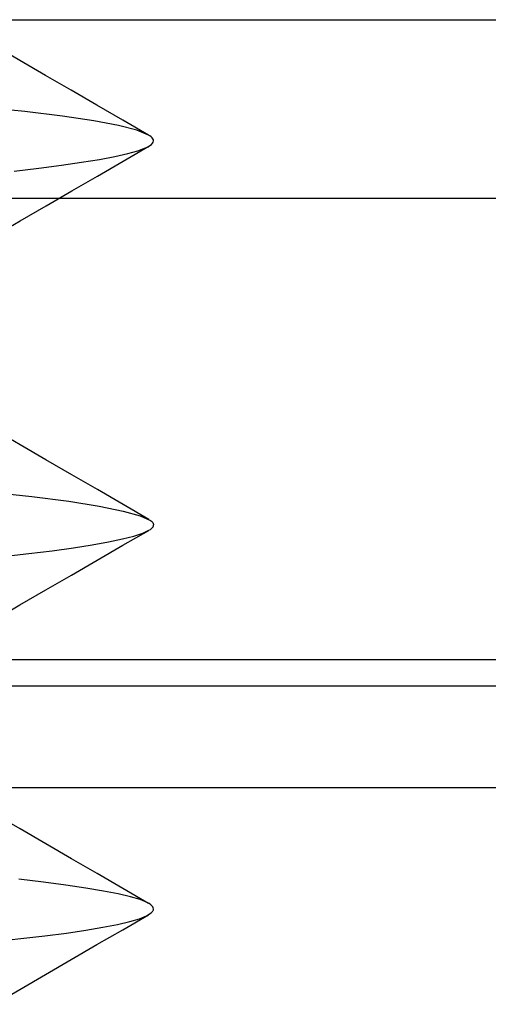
# Model space of a CAD drawing. Header units: millimetres. Extents: x 0 to 93, y 0 to 191.
# Tile 102 of 148: x 8.926 to 9.535, y 186.551 to 187.832. Entities that reach past the tile are written whole.
import ezdxf

# ---------------------------------------------------------------- set-up
doc = ezdxf.new("R2010")
doc.units = ezdxf.units.MM
doc.layers.add('MAIN-2', color=7, linetype='Continuous')

msp = doc.modelspace()

# ---------------------------------------------------------------- linework, layer by layer
at = {"layer": 'MAIN-2'}
for p, q in [((1.9, 187.8325), (9.6, 187.8325)), ((8.926, 187.7795), (8.8924, 187.7989)), ((8.926, 187.7795), (8.8924, 187.7989)), ((8.9595, 187.76), (8.926, 187.7795)), ((8.9595, 187.76), (8.926, 187.7795)), ((8.9929, 187.7406), (8.9595, 187.76)), ((8.9929, 187.7406), (8.9595, 187.76)), ((9.0263, 187.7212), (8.9929, 187.7406)), ((9.0263, 187.7212), (8.9929, 187.7406)), ((9.0597, 187.7018), (9.0263, 187.7212)), ((9.0597, 187.7018), (9.0263, 187.7212)), ((8.9325, 187.7128), (8.8754, 187.7189)), ((8.9325, 187.7128), (8.8754, 187.7189)), ((8.9814, 187.7068), (8.9325, 187.7128)), ((8.9814, 187.7068), (8.9325, 187.7128)), ((9.022, 187.7009), (8.9814, 187.7068)), ((9.022, 187.7009), (8.9814, 187.7068)), ((9.0543, 187.6948), (9.022, 187.7009)), ((9.0543, 187.6948), (9.022, 187.7009)), ((9.0781, 187.6886), (9.0543, 187.6948)), ((9.0781, 187.6886), (9.0543, 187.6948)), ((9.0932, 187.6824), (9.0597, 187.7018)), ((9.0932, 187.6824), (9.0597, 187.7018)), ((9.0932, 187.6824), (9.0781, 187.6886)), ((9.0932, 187.6824), (9.0781, 187.6886)), ((9.0952, 187.6812), (9.0932, 187.6824)), ((9.0952, 187.6812), (9.0932, 187.6824)), ((9.0969, 187.6799), (9.0952, 187.6812)), ((9.0969, 187.6799), (9.0952, 187.6812)), ((9.0952, 187.6687), (9.0972, 187.6702)), ((9.0952, 187.6687), (9.0972, 187.6702)), ((9.0981, 187.6786), (9.0969, 187.6799)), ((9.0981, 187.6786), (9.0969, 187.6799)), ((9.0972, 187.6702), (9.0986, 187.6718)), ((9.0972, 187.6702), (9.0986, 187.6718)), ((9.099, 187.6774), (9.0981, 187.6786)), ((9.099, 187.6774), (9.0981, 187.6786)), ((9.0986, 187.6718), (9.0995, 187.6733)), ((9.0986, 187.6718), (9.0995, 187.6733)), ((9.0996, 187.6761), (9.099, 187.6774)), ((9.0996, 187.6761), (9.099, 187.6774)), ((9.0995, 187.6733), (9.0998, 187.6749)), ((9.0995, 187.6733), (9.0998, 187.6749)), ((9.0998, 187.6749), (9.0996, 187.6761)), ((9.0998, 187.6749), (9.0996, 187.6761)), ((9.0495, 187.6544), (9.0662, 187.6582)), ((9.0495, 187.6544), (9.0662, 187.6582)), ((9.0603, 187.6483), (9.0936, 187.6677)), ((9.0603, 187.6483), (9.0936, 187.6677)), ((9.0662, 187.6582), (9.0795, 187.6619)), ((9.0662, 187.6582), (9.0795, 187.6619)), ((9.0795, 187.6619), (9.0895, 187.6656)), ((9.0795, 187.6619), (9.0895, 187.6656)), ((9.0895, 187.6656), (9.0927, 187.6671)), ((9.0895, 187.6656), (9.0927, 187.6671)), ((9.0927, 187.6671), (9.0952, 187.6687)), ((9.0927, 187.6671), (9.0952, 187.6687)), ((8.98, 187.6431), (9.0063, 187.6469)), ((8.98, 187.6431), (9.0063, 187.6469)), ((9.0063, 187.6469), (9.0295, 187.6507)), ((9.0063, 187.6469), (9.0295, 187.6507)), ((9.0269, 187.629), (9.0603, 187.6483)), ((9.0269, 187.629), (9.0603, 187.6483)), ((9.0295, 187.6507), (9.0495, 187.6544)), ((9.0295, 187.6507), (9.0495, 187.6544)), ((8.9186, 187.6355), (8.9507, 187.6393)), ((8.9186, 187.6355), (8.9507, 187.6393)), ((8.9507, 187.6393), (8.98, 187.6431)), ((8.9507, 187.6393), (8.98, 187.6431)), ((8.9935, 187.6096), (9.0269, 187.629)), ((8.9935, 187.6096), (9.0269, 187.629)), ((8.9601, 187.5903), (8.9935, 187.6096)), ((8.9601, 187.5903), (8.9935, 187.6096)), ((10.5525, 187.6), (4.6475, 187.6)), ((8.9266, 187.5708), (8.9601, 187.5903)), ((8.9266, 187.5708), (8.9601, 187.5903)), ((8.8931, 187.5513), (8.9266, 187.5708)), ((8.8931, 187.5513), (8.9266, 187.5708)), ((8.9264, 187.2792), (8.8929, 187.2986)), ((8.9264, 187.2792), (8.8929, 187.2986)), ((8.96, 187.2597), (8.9264, 187.2792)), ((8.96, 187.2597), (8.9264, 187.2792)), ((8.9934, 187.2403), (8.96, 187.2597)), ((8.9934, 187.2403), (8.96, 187.2597)), ((9.0269, 187.2209), (8.9934, 187.2403)), ((9.0269, 187.2209), (8.9934, 187.2403)), ((9.0603, 187.2015), (9.0269, 187.2209)), ((9.0603, 187.2015), (9.0269, 187.2209)), ((8.8859, 187.2181), (8.9418, 187.2119)), ((8.8859, 187.2181), (8.9418, 187.2119)), ((8.9418, 187.2119), (8.9897, 187.2057)), ((8.9418, 187.2119), (8.9897, 187.2057)), ((8.9897, 187.2057), (9.0293, 187.1994)), ((8.9897, 187.2057), (9.0293, 187.1994)), ((9.0293, 187.1994), (9.0604, 187.1931)), ((9.0293, 187.1994), (9.0604, 187.1931)), ((9.0938, 187.1821), (9.0603, 187.2015)), ((9.0938, 187.1821), (9.0603, 187.2015)), ((9.0604, 187.1931), (9.0825, 187.187)), ((9.0604, 187.1931), (9.0825, 187.187)), ((9.0825, 187.187), (9.0957, 187.1809)), ((9.0825, 187.187), (9.0957, 187.1809)), ((9.0938, 187.168), (9.0957, 187.1692)), ((9.0938, 187.168), (9.0957, 187.1692)), ((9.0957, 187.1809), (9.097, 187.1799)), ((9.0957, 187.1809), (9.097, 187.1799)), ((9.0957, 187.1692), (9.0972, 187.1704)), ((9.0957, 187.1692), (9.0972, 187.1704)), ((9.097, 187.1799), (9.098, 187.1789)), ((9.097, 187.1799), (9.098, 187.1789)), ((9.0972, 187.1704), (9.0984, 187.1716)), ((9.0972, 187.1704), (9.0984, 187.1716)), ((9.098, 187.1789), (9.0989, 187.178)), ((9.098, 187.1789), (9.0989, 187.178)), ((9.0984, 187.1716), (9.0992, 187.1727)), ((9.0984, 187.1716), (9.0992, 187.1727)), ((9.0989, 187.178), (9.0994, 187.177)), ((9.0989, 187.178), (9.0994, 187.177)), ((9.0992, 187.1727), (9.0997, 187.1739)), ((9.0992, 187.1727), (9.0997, 187.1739)), ((9.0994, 187.177), (9.0998, 187.176)), ((9.0994, 187.177), (9.0998, 187.176)), ((9.0997, 187.1739), (9.0999, 187.1751)), ((9.0997, 187.1739), (9.0999, 187.1751)), ((9.0998, 187.176), (9.0999, 187.1751)), ((9.0998, 187.176), (9.0999, 187.1751)), ((9.0414, 187.1528), (9.0595, 187.1567)), ((9.0414, 187.1528), (9.0595, 187.1567)), ((9.0595, 187.1567), (9.0743, 187.1605)), ((9.0595, 187.1567), (9.0743, 187.1605)), ((9.0601, 187.1485), (9.0935, 187.1679)), ((9.0601, 187.1485), (9.0935, 187.1679)), ((9.0743, 187.1605), (9.0858, 187.1643)), ((9.0743, 187.1605), (9.0858, 187.1643)), ((9.0858, 187.1643), (9.0938, 187.168)), ((9.0858, 187.1643), (9.0938, 187.168)), ((8.9681, 187.1413), (8.9956, 187.1451)), ((8.9681, 187.1413), (8.9956, 187.1451)), ((8.9956, 187.1451), (9.02, 187.149)), ((8.9956, 187.1451), (9.02, 187.149)), ((9.02, 187.149), (9.0414, 187.1528)), ((9.02, 187.149), (9.0414, 187.1528)), ((9.0266, 187.1291), (9.0601, 187.1485)), ((9.0266, 187.1291), (9.0601, 187.1485)), ((8.9044, 187.1339), (8.9376, 187.1376)), ((8.9044, 187.1339), (8.9376, 187.1376)), ((8.9376, 187.1376), (8.9681, 187.1413)), ((8.9376, 187.1376), (8.9681, 187.1413)), ((8.9932, 187.1097), (9.0266, 187.1291)), ((8.9932, 187.1097), (9.0266, 187.1291)), ((8.9597, 187.0903), (8.9932, 187.1097)), ((8.9597, 187.0903), (8.9932, 187.1097)), ((8.9262, 187.0708), (8.9597, 187.0903)), ((8.9262, 187.0708), (8.9597, 187.0903)), ((8.8927, 187.0513), (8.9262, 187.0708)), ((8.8927, 187.0513), (8.9262, 187.0708)), ((5, 187), (87.4, 187)), ((1.1, 186.9657), (10.1, 186.9657)), ((1.9, 186.8331), (9.6, 186.8331)), ((8.9263, 186.7794), (8.8928, 186.7988)), ((8.9263, 186.7794), (8.8928, 186.7988)), ((8.9598, 186.7599), (8.9263, 186.7794)), ((8.9598, 186.7599), (8.9263, 186.7794)), ((8.9932, 186.7406), (8.9598, 186.7599)), ((8.9932, 186.7406), (8.9598, 186.7599)), ((9.0266, 186.7212), (8.9932, 186.7406)), ((9.0266, 186.7212), (8.9932, 186.7406)), ((9.06, 186.7018), (9.0266, 186.7212)), ((9.06, 186.7018), (9.0266, 186.7212)), ((8.9567, 186.71), (8.9247, 186.7139)), ((8.9567, 186.71), (8.9247, 186.7139)), ((8.9858, 186.7061), (8.9567, 186.71)), ((8.9858, 186.7061), (8.9567, 186.71)), ((9.0118, 186.7023), (8.9858, 186.7061)), ((9.0118, 186.7023), (8.9858, 186.7061)), ((9.0346, 186.6985), (9.0118, 186.7023)), ((9.0346, 186.6985), (9.0118, 186.7023)), ((9.054, 186.6947), (9.0346, 186.6985)), ((9.054, 186.6947), (9.0346, 186.6985)), ((9.0934, 186.6824), (9.06, 186.7018)), ((9.0934, 186.6824), (9.06, 186.7018)), ((9.07, 186.691), (9.054, 186.6947)), ((9.07, 186.691), (9.054, 186.6947)), ((9.0826, 186.6873), (9.07, 186.691)), ((9.0826, 186.6873), (9.07, 186.691)), ((9.0917, 186.6835), (9.0826, 186.6873)), ((9.0917, 186.6835), (9.0826, 186.6873)), ((9.0941, 186.6821), (9.0917, 186.6835)), ((9.0941, 186.6821), (9.0917, 186.6835)), ((9.0906, 186.6663), (9.0967, 186.67)), ((9.0906, 186.6663), (9.0967, 186.67)), ((9.0962, 186.6807), (9.0941, 186.6821)), ((9.0962, 186.6807), (9.0941, 186.6821)), ((9.0977, 186.6793), (9.0962, 186.6807)), ((9.0977, 186.6793), (9.0962, 186.6807)), ((9.0967, 186.67), (9.0976, 186.6709)), ((9.0967, 186.67), (9.0976, 186.6709)), ((9.0976, 186.6709), (9.0983, 186.6717)), ((9.0976, 186.6709), (9.0983, 186.6717)), ((9.0988, 186.6779), (9.0977, 186.6793)), ((9.0988, 186.6779), (9.0977, 186.6793)), ((9.0983, 186.6717), (9.0989, 186.6726)), ((9.0983, 186.6717), (9.0989, 186.6726)), ((9.0995, 186.6765), (9.0988, 186.6779)), ((9.0995, 186.6765), (9.0988, 186.6779)), ((9.0989, 186.6726), (9.0993, 186.6734)), ((9.0989, 186.6726), (9.0993, 186.6734)), ((9.0993, 186.6734), (9.0996, 186.6742)), ((9.0993, 186.6734), (9.0996, 186.6742)), ((9.0997, 186.6751), (9.0995, 186.6765)), ((9.0997, 186.6751), (9.0995, 186.6765)), ((9.0996, 186.6742), (9.0997, 186.6751)), ((9.0996, 186.6742), (9.0997, 186.6751)), ((9.0531, 186.655), (9.0688, 186.6588)), ((9.0531, 186.655), (9.0688, 186.6588)), ((9.0597, 186.6482), (9.0931, 186.6676)), ((9.0597, 186.6482), (9.0931, 186.6676)), ((9.0688, 186.6588), (9.0814, 186.6625)), ((9.0688, 186.6588), (9.0814, 186.6625)), ((9.0814, 186.6625), (9.0906, 186.6663)), ((9.0814, 186.6625), (9.0906, 186.6663)), ((8.9586, 186.6403), (8.9868, 186.6439)), ((8.9586, 186.6403), (8.9868, 186.6439)), ((8.9868, 186.6439), (9.012, 186.6476)), ((8.9868, 186.6439), (9.012, 186.6476)), ((9.012, 186.6476), (9.0341, 186.6513)), ((9.012, 186.6476), (9.0341, 186.6513)), ((9.0263, 186.6289), (9.0597, 186.6482)), ((9.0263, 186.6289), (9.0597, 186.6482)), ((9.0341, 186.6513), (9.0531, 186.655)), ((9.0341, 186.6513), (9.0531, 186.655)), ((8.8935, 186.633), (8.9275, 186.6366)), ((8.8935, 186.633), (8.9275, 186.6366)), ((8.9275, 186.6366), (8.9586, 186.6403)), ((8.9275, 186.6366), (8.9586, 186.6403)), ((8.9928, 186.6095), (9.0263, 186.6289)), ((8.9928, 186.6095), (9.0263, 186.6289)), ((8.9594, 186.5901), (8.9928, 186.6095)), ((8.9594, 186.5901), (8.9928, 186.6095)), ((8.9259, 186.5706), (8.9594, 186.5901)), ((8.9259, 186.5706), (8.9594, 186.5901)), ((8.8924, 186.5511), (8.9259, 186.5706)), ((8.8924, 186.5511), (8.9259, 186.5706))]:
    msp.add_line(p, q, dxfattribs=at)

doc.saveas('drawing.dxf')
